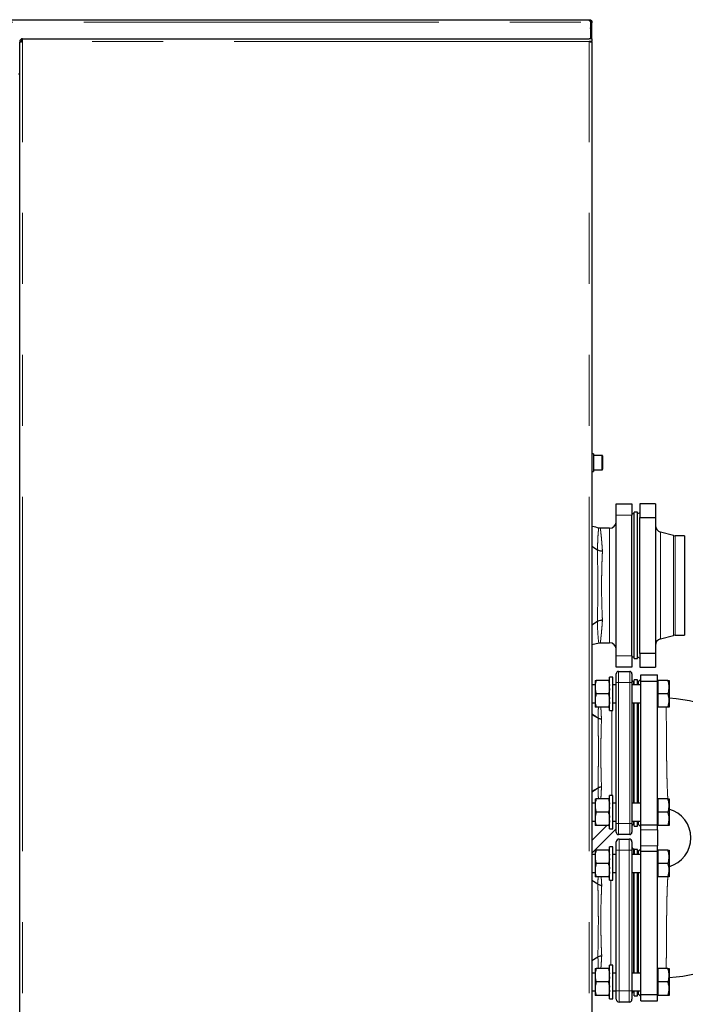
# Model space of a CAD drawing. Header units: millimetres. Extents: x 22 to 263, y 70 to 159.
# Tile 18 of 74: x 64 to 76, y 84 to 102. Entities that reach past the tile are written whole.
import ezdxf

# ---------------------------------------------------------------- set-up
doc = ezdxf.new("R2010")
doc.units = ezdxf.units.MM
doc.linetypes.add('PHANTOM', pattern=[12.7, 6.35, -1.27, 1.27, -1.27, 1.27, -1.27])

msp = doc.modelspace()

# ---------------------------------------------------------------- linework, layer by layer
at = {"color": 7, "linetype": 'Continuous', "lineweight": 25}
for p, q in [((27.223, 101.684), (74.404, 101.684)), ((74.404, 101.684), (74.414, 101.684)), ((74.414, 101.664), (74.414, 101.684)), ((74.434, 101.655), (74.434, 101.639)), ((74.434, 101.639), (74.434, 101.343)), ((74.439, 101.639), (74.459, 101.639)), ((74.439, 101.639), (74.439, 101.629)), ((74.459, 101.629), (74.439, 101.629)), ((74.439, 101.343), (74.439, 101.629)), ((74.459, 101.639), (74.459, 101.629)), ((74.459, 101.343), (74.459, 101.629)), ((74.439, 101.504), (74.434, 101.538)), ((74.439, 101.504), (74.434, 101.504)), ((64.219, 101.293), (64.244, 101.293)), ((64.219, 101.293), (64.219, 101.279)), ((64.219, 74.093), (64.219, 101.279)), ((64.244, 101.293), (64.244, 101.289)), ((64.269, 101.293), (64.269, 101.343)), ((64.269, 101.343), (74.409, 101.343)), ((74.459, 101.343), (74.409, 101.343)), ((74.459, 101.293), (74.409, 101.293)), ((74.434, 101.293), (74.434, 101.289)), ((74.434, 101.288), (74.434, 101.293)), ((74.459, 101.343), (74.459, 101.293)), ((74.459, 101.279), (74.459, 101.293)), ((74.459, 101.279), (74.459, 74.093)), ((64.219, 100.709), (64.199, 100.709)), ((74.489, 93.91), (74.459, 93.91)), ((74.489, 93.91), (74.489, 93.596)), ((74.639, 93.883), (74.489, 93.883)), ((74.649, 93.873), (74.649, 93.633)), ((74.489, 93.623), (74.639, 93.623)), ((74.459, 93.596), (74.489, 93.596)), ((74.895, 92.813), (74.895, 93.013)), ((74.895, 93.013), (75.175, 93.013)), ((75.175, 93.013), (75.175, 92.813)), ((75.595, 93.013), (75.315, 93.013)), ((75.315, 93.013), (75.315, 92.769)), ((75.595, 93.013), (75.595, 92.769)), ((74.895, 90.293), (74.895, 92.813)), ((75.215, 92.833), (75.175, 92.833)), ((75.175, 90.293), (75.175, 92.813)), ((75.275, 92.863), (75.215, 92.863)), ((75.215, 90.243), (75.215, 92.863)), ((75.275, 90.243), (75.275, 92.863)), ((75.315, 92.856), (75.275, 92.833)), ((75.315, 90.337), (75.315, 92.769)), ((75.315, 92.769), (75.595, 92.769)), ((75.595, 92.769), (75.595, 90.337)), ((74.775, 92.578), (74.61, 92.578)), ((75.92, 92.446), (75.684, 92.51)), ((76.115, 92.442), (75.951, 92.442)), ((76.115, 92.442), (76.115, 91.553)), ((74.459, 92.257), (74.559, 92.194)), ((74.559, 92.194), (74.56, 92.194)), ((76.115, 91.553), (76.115, 90.664)), ((74.459, 90.85), (74.559, 90.913)), ((74.56, 90.913), (74.559, 90.913)), ((75.684, 90.597), (75.92, 90.66)), ((75.951, 90.664), (76.115, 90.664)), ((74.459, 90.494), (74.587, 90.526)), ((74.61, 90.528), (74.775, 90.528)), ((74.895, 90.093), (74.895, 90.293)), ((75.175, 90.293), (75.175, 90.093)), ((75.175, 90.273), (75.215, 90.273)), ((75.275, 90.273), (75.315, 90.25)), ((75.595, 90.337), (75.315, 90.337)), ((75.315, 90.337), (75.315, 90.093)), ((75.595, 90.337), (75.595, 90.093)), ((75.175, 90.093), (74.895, 90.093)), ((75.215, 90.243), (75.275, 90.243)), ((75.315, 90.093), (75.595, 90.093)), ((74.895, 89.813), (74.895, 89.973)), ((74.935, 90.013), (75.135, 90.013)), ((75.175, 89.973), (75.175, 89.813)), ((75.335, 89.953), (75.635, 89.953)), ((75.335, 89.838), (75.335, 89.953)), ((75.635, 89.838), (75.635, 89.953)), ((74.515, 89.774), (74.459, 89.774)), ((74.515, 89.854), (74.515, 89.761)), ((74.515, 89.761), (74.515, 89.707)), ((74.755, 89.854), (74.535, 89.854)), ((74.835, 89.914), (74.775, 89.914)), ((74.775, 89.614), (74.775, 89.914)), ((74.835, 89.614), (74.835, 89.914)), ((74.895, 89.774), (74.835, 89.774)), ((74.895, 87.293), (74.895, 89.813)), ((75.175, 89.813), (75.175, 87.293)), ((75.335, 89.774), (75.175, 89.774)), ((75.215, 89.833), (75.205, 89.833)), ((75.275, 89.863), (75.215, 89.863)), ((75.215, 89.774), (75.215, 89.863)), ((75.275, 89.774), (75.275, 89.863)), ((75.295, 89.833), (75.275, 89.833)), ((75.335, 89.873), (75.295, 89.833)), ((75.295, 89.774), (75.295, 89.833)), ((75.335, 89.838), (75.635, 89.838)), ((75.335, 87.269), (75.335, 89.838)), ((75.641, 89.854), (75.635, 89.854)), ((75.635, 87.269), (75.635, 89.838)), ((75.641, 89.854), (75.641, 89.734)), ((75.82, 89.854), (75.641, 89.854)), ((75.841, 89.854), (75.841, 89.734)), ((74.515, 89.707), (74.515, 89.521)), ((74.755, 89.614), (74.535, 89.614)), ((74.775, 89.314), (74.775, 89.614)), ((74.835, 89.314), (74.835, 89.614)), ((75.641, 89.734), (75.641, 89.614)), ((75.641, 89.614), (75.641, 89.494)), ((75.82, 89.614), (75.641, 89.614)), ((75.841, 89.734), (75.841, 89.494)), ((74.459, 89.454), (74.515, 89.454)), ((74.515, 89.521), (74.515, 89.467)), ((74.515, 89.467), (74.515, 89.374)), ((74.835, 89.454), (74.895, 89.454)), ((75.175, 89.454), (75.335, 89.454)), ((75.215, 87.653), (75.215, 89.454)), ((75.275, 87.653), (75.275, 89.454)), ((75.295, 87.653), (75.295, 89.454)), ((75.641, 89.494), (75.641, 89.374)), ((75.841, 89.494), (75.841, 89.374)), ((74.755, 89.374), (74.535, 89.374)), ((74.775, 89.314), (74.835, 89.314)), ((75.635, 89.374), (75.641, 89.374)), ((75.82, 89.374), (75.641, 89.374)), ((74.515, 87.653), (74.459, 87.653)), ((74.515, 87.733), (74.515, 87.64)), ((74.515, 87.64), (74.515, 87.586)), ((74.755, 87.733), (74.535, 87.733)), ((74.835, 87.793), (74.775, 87.793)), ((74.775, 87.493), (74.775, 87.793)), ((74.835, 87.493), (74.835, 87.793)), ((74.895, 87.653), (74.835, 87.653)), ((75.335, 87.653), (75.175, 87.653)), ((75.641, 87.733), (75.635, 87.733)), ((75.641, 87.733), (75.641, 87.613)), ((75.82, 87.733), (75.641, 87.733)), ((75.841, 87.733), (75.841, 87.613)), ((74.515, 87.586), (74.515, 87.4)), ((74.755, 87.493), (74.535, 87.493)), ((74.775, 87.193), (74.775, 87.493)), ((74.835, 87.193), (74.835, 87.493)), ((75.641, 87.613), (75.641, 87.493)), ((75.641, 87.493), (75.641, 87.373)), ((75.82, 87.493), (75.641, 87.493)), ((75.841, 87.613), (75.841, 87.373)), ((74.459, 87.333), (74.515, 87.333)), ((74.515, 87.4), (74.515, 87.346)), ((74.515, 87.346), (74.515, 87.253)), ((74.835, 87.333), (74.895, 87.333)), ((74.895, 87.133), (74.895, 87.293)), ((75.175, 87.333), (75.335, 87.333)), ((75.175, 87.293), (75.175, 87.133)), ((75.205, 87.273), (75.215, 87.273)), ((75.215, 87.243), (75.215, 87.333)), ((75.275, 87.243), (75.275, 87.333)), ((75.275, 87.273), (75.295, 87.273)), ((75.295, 87.273), (75.295, 87.333)), ((75.295, 87.273), (75.335, 87.233)), ((75.641, 87.373), (75.641, 87.253)), ((75.841, 87.373), (75.841, 87.253)), ((74.726, 87.253), (74.459, 86.986)), ((74.459, 86.76), (74.895, 87.196)), ((74.755, 87.253), (74.535, 87.253)), ((74.775, 87.193), (74.835, 87.193)), ((75.215, 87.243), (75.275, 87.243)), ((75.335, 87.269), (75.635, 87.269)), ((75.335, 87.178), (75.335, 87.269)), ((75.335, 86.889), (75.335, 87.178)), ((75.635, 87.178), (75.635, 87.269)), ((75.635, 87.253), (75.641, 87.253)), ((75.635, 87.178), (75.635, 86.889)), ((75.82, 87.253), (75.641, 87.253)), ((74.895, 86.813), (74.895, 86.963)), ((75.135, 87.093), (74.935, 87.093)), ((74.945, 87.013), (75.125, 87.013)), ((75.175, 86.963), (75.175, 86.813)), ((74.515, 86.814), (74.515, 86.721)), ((74.755, 86.814), (74.535, 86.814)), ((74.835, 86.874), (74.775, 86.874)), ((74.775, 86.574), (74.775, 86.874)), ((74.835, 86.574), (74.835, 86.874)), ((74.895, 84.293), (74.895, 86.813)), ((75.175, 86.813), (75.175, 84.293)), ((75.215, 86.833), (75.205, 86.833)), ((75.215, 86.833), (75.215, 86.734)), ((75.275, 86.823), (75.215, 86.823)), ((75.275, 86.734), (75.275, 86.823)), ((75.295, 86.793), (75.275, 86.793)), ((75.335, 86.833), (75.295, 86.793)), ((75.295, 86.734), (75.295, 86.793)), ((75.335, 86.798), (75.335, 86.889)), ((75.335, 86.798), (75.635, 86.798)), ((75.335, 84.229), (75.335, 86.798)), ((75.635, 86.798), (75.635, 86.889)), ((75.641, 86.814), (75.635, 86.814)), ((75.635, 84.229), (75.635, 86.798)), ((75.641, 86.814), (75.641, 86.694)), ((75.82, 86.814), (75.641, 86.814)), ((75.841, 86.814), (75.841, 86.694)), ((74.515, 86.734), (74.459, 86.734)), ((74.515, 86.721), (74.515, 86.667)), ((74.515, 86.667), (74.515, 86.481)), ((74.755, 86.574), (74.535, 86.574)), ((74.775, 86.274), (74.775, 86.574)), ((74.895, 86.734), (74.835, 86.734)), ((74.835, 86.274), (74.835, 86.574)), ((75.335, 86.734), (75.175, 86.734)), ((75.641, 86.694), (75.641, 86.574)), ((75.641, 86.574), (75.641, 86.454)), ((75.82, 86.574), (75.641, 86.574)), ((75.841, 86.694), (75.841, 86.454)), ((74.459, 86.414), (74.515, 86.414)), ((74.515, 86.481), (74.515, 86.427)), ((74.515, 86.427), (74.515, 86.334)), ((74.835, 86.414), (74.895, 86.414)), ((75.175, 86.414), (75.335, 86.414)), ((75.215, 84.613), (75.215, 86.414)), ((75.275, 84.613), (75.275, 86.414)), ((75.295, 84.613), (75.295, 86.414)), ((75.641, 86.454), (75.641, 86.334)), ((75.841, 86.454), (75.841, 86.334)), ((74.566, 86.203), (74.459, 86.269)), ((74.755, 86.334), (74.535, 86.334)), ((74.775, 86.274), (74.835, 86.274)), ((75.635, 86.334), (75.641, 86.334)), ((75.82, 86.334), (75.641, 86.334)), ((74.566, 86.203), (74.566, 86.203)), ((74.459, 84.837), (74.566, 84.903)), ((74.566, 84.903), (74.566, 84.904)), ((74.515, 84.693), (74.515, 84.6)), ((74.755, 84.693), (74.535, 84.693)), ((74.835, 84.753), (74.775, 84.753)), ((74.775, 84.453), (74.775, 84.753)), ((74.835, 84.453), (74.835, 84.753)), ((75.641, 84.693), (75.635, 84.693)), ((75.641, 84.693), (75.641, 84.573)), ((75.82, 84.693), (75.641, 84.693)), ((75.841, 84.693), (75.841, 84.573)), ((74.515, 84.613), (74.459, 84.613)), ((74.515, 84.6), (74.515, 84.546)), ((74.515, 84.546), (74.515, 84.359)), ((74.755, 84.453), (74.535, 84.453)), ((74.775, 84.153), (74.775, 84.453)), ((74.895, 84.613), (74.835, 84.613)), ((74.835, 84.153), (74.835, 84.453)), ((75.335, 84.613), (75.175, 84.613)), ((75.641, 84.573), (75.641, 84.453)), ((75.641, 84.453), (75.641, 84.333)), ((75.82, 84.453), (75.641, 84.453)), ((75.841, 84.573), (75.841, 84.333)), ((74.459, 84.293), (74.515, 84.293)), ((74.515, 84.359), (74.515, 84.306)), ((74.515, 84.306), (74.515, 84.213)), ((74.835, 84.293), (74.895, 84.293)), ((74.895, 84.143), (74.895, 84.293)), ((75.175, 84.293), (75.335, 84.293)), ((75.175, 84.293), (75.175, 84.143)), ((75.215, 84.203), (75.215, 84.293)), ((75.275, 84.203), (75.275, 84.293)), ((75.295, 84.233), (75.295, 84.293)), ((75.641, 84.333), (75.641, 84.213)), ((75.841, 84.333), (75.841, 84.213)), ((74.755, 84.213), (74.535, 84.213)), ((74.775, 84.153), (74.835, 84.153)), ((75.205, 84.273), (75.215, 84.273)), ((75.215, 84.203), (75.275, 84.203)), ((75.275, 84.233), (75.295, 84.233)), ((75.295, 84.233), (75.335, 84.193)), ((75.335, 84.229), (75.635, 84.229)), ((75.335, 84.113), (75.335, 84.229)), ((75.335, 84.113), (75.635, 84.113)), ((75.635, 84.113), (75.635, 84.229)), ((75.635, 84.213), (75.641, 84.213)), ((75.82, 84.213), (75.641, 84.213)), ((75.125, 84.093), (74.945, 84.093))]:
    msp.add_line(p, q, dxfattribs=at)
at = {"color": 8, "linetype": 'PHANTOM', "lineweight": 18}
for p, q in [((27.268, 101.639), (74.434, 101.639)), ((64.269, 74.093), (64.269, 101.293)), ((74.409, 101.293), (64.269, 101.293)), ((74.409, 74.093), (74.409, 101.293)), ((74.639, 93.623), (74.639, 93.883)), ((75.175, 92.813), (74.895, 92.813)), ((74.775, 90.528), (74.775, 92.578)), ((75.684, 92.51), (75.684, 91.553)), ((75.92, 92.446), (75.92, 91.553)), ((75.951, 92.442), (75.951, 91.553)), ((75.684, 91.553), (75.684, 90.597)), ((75.92, 91.553), (75.92, 90.66)), ((75.951, 91.553), (75.951, 90.664)), ((74.895, 90.293), (75.175, 90.293)), ((74.935, 90.013), (74.935, 89.813)), ((75.135, 89.813), (75.135, 90.013)), ((74.895, 89.813), (74.935, 89.813)), ((74.935, 89.813), (74.935, 87.293)), ((75.135, 89.813), (74.935, 89.813)), ((75.135, 87.293), (75.135, 89.813)), ((75.135, 89.813), (75.175, 89.813)), ((75.205, 89.833), (75.205, 89.774)), ((75.205, 89.454), (75.205, 87.653)), ((74.815, 87.793), (74.815, 89.314)), ((74.571, 89.179), (74.571, 89.176)), ((74.63, 89.16), (74.63, 89.165)), ((74.571, 87.931), (74.571, 87.928)), ((74.63, 87.941), (74.63, 87.947)), ((74.895, 87.293), (74.935, 87.293)), ((74.935, 87.293), (74.935, 87.093)), ((74.935, 87.293), (75.135, 87.293)), ((75.135, 87.093), (75.135, 87.293)), ((75.135, 87.293), (75.175, 87.293)), ((75.205, 87.333), (75.205, 87.273)), ((75.335, 87.178), (75.635, 87.178)), ((74.945, 87.013), (74.945, 86.813)), ((75.125, 86.813), (75.125, 87.013)), ((74.895, 86.813), (74.945, 86.813)), ((74.945, 86.813), (74.945, 84.293)), ((75.125, 86.813), (74.945, 86.813)), ((75.125, 84.293), (75.125, 86.813)), ((75.125, 86.813), (75.175, 86.813)), ((75.205, 86.833), (75.205, 86.734)), ((75.635, 86.889), (75.335, 86.889)), ((75.205, 86.414), (75.205, 84.613)), ((74.795, 84.753), (74.795, 86.274)), ((74.895, 84.293), (74.945, 84.293)), ((74.945, 84.293), (74.945, 84.093)), ((74.945, 84.293), (75.125, 84.293)), ((75.125, 84.293), (75.175, 84.293)), ((75.125, 84.093), (75.125, 84.293)), ((75.205, 84.293), (75.205, 84.273))]:
    msp.add_line(p, q, dxfattribs=at)
at = {"color": 8, "linetype": 'PHANTOM', "lineweight": 18, "flags": 128}
msp.add_lwpolyline([(74.573, 84.693), (74.569, 84.782), (74.568, 84.84), (74.566, 84.903), (74.566, 84.903), (74.566, 84.903)], dxfattribs=at)
at = {"color": 7, "linetype": 'Continuous', "lineweight": 25}
for centre, radius, start, end in [((74.639, 93.873), 0.01, 0, 90), ((74.639, 93.633), 0.01, 270, 0), ((74.775, 92.698), 0.12, 270, 0), ((75.715, 92.626), 0.12, 180, 255), ((75.951, 92.562), 0.12, 255, 270), ((75.951, 90.544), 0.12, 90, 105), ((74.775, 90.408), 0.12, 0, 90), ((75.715, 90.481), 0.12, 105, 180), ((74.935, 89.973), 0.04, 90, 180), ((75.135, 89.973), 0.04, 0, 90), ((75.205, 89.863), 0.03, 180, 270), ((75.695, 87.033), 2.505, 273.3413, 86.6587), ((75.695, 87.033), 0.535, 285.4689, 74.5361), ((75.205, 87.243), 0.03, 90, 180), ((74.935, 87.133), 0.04, 180, 270), ((75.135, 87.133), 0.04, 270, 0), ((74.945, 86.963), 0.05, 90, 180), ((75.125, 86.963), 0.05, 0, 90), ((75.205, 86.863), 0.03, 180, 270), ((74.945, 84.143), 0.05, 180, 270), ((75.125, 84.143), 0.05, 270, 0), ((75.205, 84.243), 0.03, 90, 180)]:
    msp.add_arc(centre, radius, start, end, dxfattribs=at)
at = {"color": 8, "linetype": 'PHANTOM', "lineweight": 18}
for centre, radius, start, end in [((78.043, 90.907), 3.484, 179.9032, 186.3004), ((74.624, 89.274), 0.108, 240.7742, 272.9416), ((74.63, 89.273), 0.113, 238.8915, 270.1123), ((74.63, 87.834), 0.113, 89.8894, 121.1068), ((74.624, 87.833), 0.108, 87.0598, 119.2243)]:
    msp.add_arc(centre, radius, start, end, dxfattribs=at)
at = {"color": 7, "linetype": 'Continuous', "lineweight": 25}
for points, knots in [([(74.434, 101.655), (74.432, 101.655), (74.428, 101.656), (74.422, 101.659), (74.417, 101.664), (74.413, 101.669), (74.409, 101.675), (74.406, 101.68), (74.404, 101.683), (74.404, 101.684), (74.404, 101.684)], [0, 0, 0, 0, 0.088529, 0.183971, 0.291074, 0.411864, 0.545622, 0.690514, 0.841948, 1, 1, 1, 1]), ([(74.414, 101.684), (74.417, 101.684), (74.422, 101.684), (74.431, 101.681), (74.439, 101.677), (74.447, 101.671), (74.453, 101.664), (74.457, 101.655), (74.459, 101.647), (74.459, 101.642), (74.459, 101.639)], [0, 0, 0, 0, 0.115355, 0.239004, 0.3682, 0.499995, 0.631882, 0.760889, 0.883221, 1, 1, 1, 1]), ([(74.414, 101.664), (74.416, 101.664), (74.419, 101.664), (74.423, 101.663), (74.428, 101.66), (74.432, 101.657), (74.436, 101.653), (74.438, 101.648), (74.439, 101.643), (74.439, 101.64), (74.439, 101.639)], [0, 0, 0, 0, 0.12477, 0.249969, 0.375097, 0.500005, 0.624953, 0.749913, 0.873754, 1, 1, 1, 1]), ([(64.269, 101.343), (64.264, 101.343), (64.252, 101.342), (64.237, 101.333), (64.226, 101.32), (64.22, 101.306), (64.22, 101.297), (64.219, 101.293)], [0, 0, 0, 0, 0.218158, 0.436329, 0.654483, 0.872651, 1, 1, 1, 1]), ([(64.219, 101.279), (64.22, 101.28), (64.221, 101.282), (64.23, 101.285), (64.243, 101.288), (64.257, 101.291), (64.266, 101.293), (64.269, 101.293)], [0, 0, 0, 0, 0.218154, 0.436314, 0.654486, 0.872647, 1, 1, 1, 1]), ([(64.269, 101.318), (64.266, 101.318), (64.26, 101.317), (64.253, 101.312), (64.247, 101.305), (64.245, 101.299), (64.245, 101.294), (64.244, 101.293)], [0, 0, 0, 0, 0.228391, 0.456769, 0.685054, 0.913325, 1, 1, 1, 1]), ([(74.409, 101.293), (74.415, 101.292), (74.427, 101.29), (74.442, 101.287), (74.453, 101.284), (74.459, 101.281), (74.459, 101.28), (74.459, 101.279)], [0, 0, 0, 0, 0.218147, 0.436327, 0.654478, 0.872652, 1, 1, 1, 1]), ([(74.587, 92.58), (74.548, 92.59), (74.506, 92.601), (74.463, 92.612), (74.459, 92.613)], [0, 0, 0, 0, 0.918815, 1, 1, 1, 1]), ([(74.61, 92.579), (74.608, 92.579), (74.598, 92.578), (74.588, 92.58), (74.581, 92.582)], [0, 0, 0, 0, 0.238331, 1, 1, 1, 1]), ([(74.56, 92.194), (74.57, 92.188), (74.59, 92.178), (74.622, 92.172), (74.641, 92.171), (74.647, 92.171), (74.648, 92.171)], [0, 0, 0, 0, 0.409822, 0.819682, 0.989965, 1, 1, 1, 1]), ([(74.56, 90.913), (74.57, 90.918), (74.59, 90.929), (74.622, 90.935), (74.641, 90.935), (74.647, 90.935), (74.648, 90.935)], [0, 0, 0, 0, 0.409934, 0.81983, 0.989965, 1, 1, 1, 1]), ([(74.581, 90.524), (74.586, 90.525), (74.595, 90.528), (74.605, 90.528), (74.61, 90.528)], [0, 0, 0, 0, 0.498824, 1, 1, 1, 1]), ([(74.535, 89.854), (74.532, 89.844), (74.523, 89.814), (74.518, 89.782), (74.515, 89.761)], [0, 0, 0, 0, 0.316676, 1, 1, 1, 1]), ([(74.515, 89.854), (74.515, 89.854), (74.518, 89.854), (74.527, 89.854), (74.535, 89.854)], [0, 0, 0, 0, 0.03001, 1, 1, 1, 1]), ([(74.755, 89.854), (74.758, 89.844), (74.768, 89.814), (74.772, 89.782), (74.775, 89.761)], [0, 0, 0, 0, 0.316677, 1, 1, 1, 1]), ([(74.775, 89.854), (74.775, 89.854), (74.772, 89.854), (74.763, 89.854), (74.755, 89.854)], [0, 0, 0, 0, 0.03001, 1, 1, 1, 1]), ([(75.841, 89.734), (75.841, 89.743), (75.84, 89.767), (75.834, 89.808), (75.824, 89.839), (75.82, 89.854)], [0, 0, 0, 0, 0.219148, 0.607268, 1, 1, 1, 1]), ([(75.82, 89.854), (75.826, 89.854), (75.838, 89.854), (75.84, 89.854), (75.841, 89.854)], [0, 0, 0, 0, 0.495458, 1, 1, 1, 1]), ([(74.515, 89.707), (74.516, 89.7), (74.519, 89.668), (74.528, 89.638), (74.535, 89.614)], [0, 0, 0, 0, 0.230816, 1, 1, 1, 1]), ([(74.535, 89.614), (74.534, 89.611), (74.524, 89.58), (74.519, 89.549), (74.515, 89.521)], [0, 0, 0, 0, 0.107795, 1, 1, 1, 1]), ([(74.775, 89.707), (74.774, 89.7), (74.771, 89.668), (74.762, 89.638), (74.755, 89.614)], [0, 0, 0, 0, 0.2308147, 1, 1, 1, 1]), ([(74.755, 89.614), (74.756, 89.611), (74.766, 89.58), (74.771, 89.549), (74.775, 89.521)], [0, 0, 0, 0, 0.10779, 1, 1, 1, 1]), ([(75.82, 89.614), (75.822, 89.622), (75.83, 89.645), (75.839, 89.685), (75.84, 89.717), (75.841, 89.734)], [0, 0, 0, 0, 0.194809, 0.594669, 1, 1, 1, 1]), ([(75.841, 89.494), (75.841, 89.497), (75.841, 89.518), (75.836, 89.559), (75.825, 89.595), (75.82, 89.614)], [0, 0, 0, 0, 0.0700968, 0.530789, 1, 1, 1, 1]), ([(74.515, 89.467), (74.515, 89.466), (74.518, 89.435), (74.527, 89.404), (74.535, 89.374)], [0, 0, 0, 0, 0.030014, 1, 1, 1, 1]), ([(74.775, 89.467), (74.775, 89.466), (74.772, 89.435), (74.763, 89.404), (74.755, 89.374)], [0, 0, 0, 0, 0.030014, 1, 1, 1, 1]), ([(75.82, 89.374), (75.826, 89.393), (75.838, 89.433), (75.84, 89.473), (75.841, 89.494)], [0, 0, 0, 0, 0.495453, 1, 1, 1, 1]), ([(74.535, 89.374), (74.534, 89.374), (74.524, 89.374), (74.519, 89.374), (74.515, 89.374)], [0, 0, 0, 0, 0.107801, 1, 1, 1, 1]), ([(74.755, 89.374), (74.756, 89.374), (74.766, 89.374), (74.771, 89.374), (74.775, 89.374)], [0, 0, 0, 0, 0.107795, 1, 1, 1, 1]), ([(75.841, 89.374), (75.841, 89.374), (75.841, 89.374), (75.836, 89.374), (75.825, 89.374), (75.82, 89.374)], [0, 0, 0, 0, 0.070098, 0.530788, 1, 1, 1, 1]), ([(74.535, 87.733), (74.532, 87.723), (74.523, 87.692), (74.518, 87.661), (74.515, 87.64)], [0, 0, 0, 0, 0.316669, 1, 1, 1, 1]), ([(74.515, 87.733), (74.515, 87.733), (74.518, 87.733), (74.527, 87.733), (74.535, 87.733)], [0, 0, 0, 0, 0.03001, 1, 1, 1, 1]), ([(74.755, 87.733), (74.758, 87.723), (74.768, 87.692), (74.772, 87.661), (74.775, 87.64)], [0, 0, 0, 0, 0.31667, 1, 1, 1, 1]), ([(74.775, 87.733), (74.775, 87.733), (74.772, 87.733), (74.763, 87.733), (74.755, 87.733)], [0, 0, 0, 0, 0.03001, 1, 1, 1, 1]), ([(75.841, 87.613), (75.841, 87.622), (75.84, 87.646), (75.834, 87.687), (75.824, 87.717), (75.82, 87.733)], [0, 0, 0, 0, 0.2191421, 0.6072722, 1, 1, 1, 1]), ([(75.82, 87.733), (75.826, 87.733), (75.838, 87.733), (75.84, 87.733), (75.841, 87.733)], [0, 0, 0, 0, 0.495458, 1, 1, 1, 1]), ([(74.515, 87.586), (74.516, 87.578), (74.519, 87.547), (74.528, 87.516), (74.535, 87.493)], [0, 0, 0, 0, 0.230809, 1, 1, 1, 1]), ([(74.535, 87.493), (74.534, 87.489), (74.524, 87.459), (74.519, 87.428), (74.515, 87.4)], [0, 0, 0, 0, 0.107803, 1, 1, 1, 1]), ([(74.775, 87.586), (74.774, 87.578), (74.771, 87.547), (74.762, 87.516), (74.755, 87.493)], [0, 0, 0, 0, 0.230808, 1, 1, 1, 1]), ([(74.755, 87.493), (74.756, 87.489), (74.766, 87.459), (74.771, 87.428), (74.775, 87.4)], [0, 0, 0, 0, 0.107798, 1, 1, 1, 1]), ([(75.82, 87.493), (75.822, 87.5), (75.83, 87.524), (75.839, 87.563), (75.84, 87.596), (75.841, 87.613)], [0, 0, 0, 0, 0.194802, 0.594662, 1, 1, 1, 1]), ([(75.841, 87.373), (75.841, 87.375), (75.841, 87.397), (75.836, 87.438), (75.825, 87.474), (75.82, 87.493)], [0, 0, 0, 0, 0.070104, 0.530785, 1, 1, 1, 1]), ([(74.515, 87.346), (74.515, 87.345), (74.518, 87.313), (74.527, 87.282), (74.535, 87.253)], [0, 0, 0, 0, 0.030014, 1, 1, 1, 1]), ([(74.775, 87.346), (74.775, 87.345), (74.772, 87.313), (74.763, 87.282), (74.755, 87.253)], [0, 0, 0, 0, 0.0300139, 1, 1, 1, 1]), ([(75.82, 87.253), (75.826, 87.272), (75.838, 87.311), (75.84, 87.352), (75.841, 87.373)], [0, 0, 0, 0, 0.4954599, 1, 1, 1, 1]), ([(74.535, 87.253), (74.534, 87.253), (74.524, 87.253), (74.519, 87.253), (74.515, 87.253)], [0, 0, 0, 0, 0.107801, 1, 1, 1, 1]), ([(74.755, 87.253), (74.756, 87.253), (74.766, 87.253), (74.771, 87.253), (74.775, 87.253)], [0, 0, 0, 0, 0.107795, 1, 1, 1, 1]), ([(75.841, 87.253), (75.841, 87.253), (75.841, 87.253), (75.836, 87.253), (75.825, 87.253), (75.82, 87.253)], [0, 0, 0, 0, 0.070098, 0.530788, 1, 1, 1, 1]), ([(74.535, 86.814), (74.532, 86.804), (74.523, 86.774), (74.518, 86.742), (74.515, 86.721)], [0, 0, 0, 0, 0.316666, 1, 1, 1, 1]), ([(74.515, 86.814), (74.515, 86.814), (74.518, 86.814), (74.527, 86.814), (74.535, 86.814)], [0, 0, 0, 0, 0.03001, 1, 1, 1, 1]), ([(74.755, 86.814), (74.758, 86.804), (74.768, 86.774), (74.772, 86.742), (74.775, 86.721)], [0, 0, 0, 0, 0.316668, 1, 1, 1, 1]), ([(74.775, 86.814), (74.775, 86.814), (74.772, 86.814), (74.763, 86.814), (74.755, 86.814)], [0, 0, 0, 0, 0.03001, 1, 1, 1, 1]), ([(75.841, 86.694), (75.841, 86.703), (75.84, 86.727), (75.834, 86.768), (75.824, 86.799), (75.82, 86.814)], [0, 0, 0, 0, 0.219142, 0.607265, 1, 1, 1, 1]), ([(75.82, 86.814), (75.826, 86.814), (75.838, 86.814), (75.84, 86.814), (75.841, 86.814)], [0, 0, 0, 0, 0.495458, 1, 1, 1, 1]), ([(74.515, 86.667), (74.516, 86.66), (74.519, 86.628), (74.528, 86.598), (74.535, 86.574)], [0, 0, 0, 0, 0.230816, 1, 1, 1, 1]), ([(74.535, 86.574), (74.534, 86.571), (74.524, 86.54), (74.519, 86.509), (74.515, 86.481)], [0, 0, 0, 0, 0.107795, 1, 1, 1, 1]), ([(74.775, 86.667), (74.774, 86.66), (74.771, 86.628), (74.762, 86.598), (74.755, 86.574)], [0, 0, 0, 0, 0.2308147, 1, 1, 1, 1]), ([(74.755, 86.574), (74.756, 86.571), (74.766, 86.54), (74.771, 86.509), (74.775, 86.481)], [0, 0, 0, 0, 0.10779, 1, 1, 1, 1]), ([(75.82, 86.574), (75.822, 86.582), (75.83, 86.605), (75.839, 86.645), (75.84, 86.677), (75.841, 86.694)], [0, 0, 0, 0, 0.1948074, 0.5946648, 1, 1, 1, 1]), ([(75.841, 86.454), (75.841, 86.457), (75.841, 86.478), (75.836, 86.519), (75.825, 86.555), (75.82, 86.574)], [0, 0, 0, 0, 0.0700968, 0.530789, 1, 1, 1, 1]), ([(74.515, 86.427), (74.515, 86.426), (74.518, 86.395), (74.527, 86.364), (74.535, 86.334)], [0, 0, 0, 0, 0.030005, 1, 1, 1, 1]), ([(74.775, 86.427), (74.775, 86.426), (74.772, 86.395), (74.763, 86.364), (74.755, 86.334)], [0, 0, 0, 0, 0.030005, 1, 1, 1, 1]), ([(75.82, 86.334), (75.826, 86.353), (75.838, 86.393), (75.84, 86.433), (75.841, 86.454)], [0, 0, 0, 0, 0.4954599, 1, 1, 1, 1]), ([(74.535, 86.334), (74.534, 86.334), (74.524, 86.334), (74.519, 86.334), (74.515, 86.334)], [0, 0, 0, 0, 0.107801, 1, 1, 1, 1]), ([(74.755, 86.334), (74.756, 86.334), (74.766, 86.334), (74.771, 86.334), (74.775, 86.334)], [0, 0, 0, 0, 0.107795, 1, 1, 1, 1]), ([(75.841, 86.334), (75.841, 86.334), (75.841, 86.334), (75.836, 86.334), (75.825, 86.334), (75.82, 86.334)], [0, 0, 0, 0, 0.070098, 0.530788, 1, 1, 1, 1]), ([(74.566, 86.203), (74.576, 86.198), (74.596, 86.189), (74.622, 86.187), (74.634, 86.187), (74.635, 86.187)], [0, 0, 0, 0, 0.4995129, 0.9873257, 1, 1, 1, 1]), ([(74.566, 84.904), (74.575, 84.908), (74.593, 84.916), (74.618, 84.92), (74.632, 84.92), (74.634, 84.92), (74.635, 84.92)], [0, 0, 0, 0, 0.4506662, 0.9011284, 0.9873425, 1, 1, 1, 1]), ([(74.535, 84.693), (74.532, 84.683), (74.523, 84.652), (74.518, 84.621), (74.515, 84.6)], [0, 0, 0, 0, 0.316669, 1, 1, 1, 1]), ([(74.515, 84.693), (74.515, 84.693), (74.518, 84.693), (74.527, 84.693), (74.535, 84.693)], [0, 0, 0, 0, 0.03001, 1, 1, 1, 1]), ([(74.755, 84.693), (74.758, 84.683), (74.768, 84.652), (74.772, 84.621), (74.775, 84.6)], [0, 0, 0, 0, 0.31667, 1, 1, 1, 1]), ([(74.775, 84.693), (74.775, 84.693), (74.772, 84.693), (74.763, 84.693), (74.755, 84.693)], [0, 0, 0, 0, 0.03001, 1, 1, 1, 1]), ([(75.841, 84.573), (75.841, 84.582), (75.84, 84.606), (75.834, 84.647), (75.824, 84.677), (75.82, 84.693)], [0, 0, 0, 0, 0.219149, 0.607272, 1, 1, 1, 1]), ([(75.82, 84.693), (75.826, 84.693), (75.838, 84.693), (75.84, 84.693), (75.841, 84.693)], [0, 0, 0, 0, 0.495458, 1, 1, 1, 1]), ([(74.515, 84.546), (74.516, 84.538), (74.519, 84.507), (74.528, 84.476), (74.535, 84.453)], [0, 0, 0, 0, 0.230809, 1, 1, 1, 1]), ([(74.535, 84.453), (74.534, 84.449), (74.524, 84.419), (74.519, 84.388), (74.515, 84.359)], [0, 0, 0, 0, 0.107803, 1, 1, 1, 1]), ([(74.775, 84.546), (74.774, 84.538), (74.771, 84.507), (74.762, 84.476), (74.755, 84.453)], [0, 0, 0, 0, 0.230808, 1, 1, 1, 1]), ([(74.755, 84.453), (74.756, 84.449), (74.766, 84.419), (74.771, 84.388), (74.775, 84.359)], [0, 0, 0, 0, 0.107798, 1, 1, 1, 1]), ([(75.82, 84.453), (75.822, 84.46), (75.83, 84.484), (75.839, 84.523), (75.84, 84.556), (75.841, 84.573)], [0, 0, 0, 0, 0.194802, 0.594662, 1, 1, 1, 1]), ([(75.841, 84.333), (75.841, 84.335), (75.841, 84.357), (75.836, 84.398), (75.825, 84.434), (75.82, 84.453)], [0, 0, 0, 0, 0.0700968, 0.530789, 1, 1, 1, 1]), ([(74.515, 84.306), (74.515, 84.305), (74.518, 84.273), (74.527, 84.242), (74.535, 84.213)], [0, 0, 0, 0, 0.030014, 1, 1, 1, 1]), ([(74.775, 84.306), (74.775, 84.305), (74.772, 84.273), (74.763, 84.242), (74.755, 84.213)], [0, 0, 0, 0, 0.0300139, 1, 1, 1, 1]), ([(75.82, 84.213), (75.826, 84.232), (75.838, 84.271), (75.84, 84.312), (75.841, 84.333)], [0, 0, 0, 0, 0.495456, 1, 1, 1, 1]), ([(74.535, 84.213), (74.534, 84.213), (74.524, 84.213), (74.519, 84.213), (74.515, 84.213)], [0, 0, 0, 0, 0.107801, 1, 1, 1, 1]), ([(74.755, 84.213), (74.756, 84.213), (74.766, 84.213), (74.771, 84.213), (74.775, 84.213)], [0, 0, 0, 0, 0.107795, 1, 1, 1, 1]), ([(75.841, 84.213), (75.841, 84.213), (75.841, 84.213), (75.836, 84.213), (75.825, 84.213), (75.82, 84.213)], [0, 0, 0, 0, 0.070098, 0.530788, 1, 1, 1, 1])]:
    msp.add_open_spline(points, degree=3, knots=knots, dxfattribs=at)
at = {"color": 8, "linetype": 'PHANTOM', "lineweight": 18}
for points, knots in [([(74.56, 92.194), (74.56, 92.194), (74.56, 92.237), (74.561, 92.285), (74.564, 92.383), (74.569, 92.464), (74.575, 92.532), (74.579, 92.566), (74.58, 92.58), (74.58, 92.581), (74.581, 92.582)], [0, 0, 0, 0, 0.000001, 0.135818, 0.273641, 0.45402, 0.638676, 0.817028, 0.908514, 1, 1, 1, 1]), ([(74.61, 92.578), (74.61, 92.578), (74.611, 92.576), (74.612, 92.565), (74.614, 92.547), (74.617, 92.522), (74.62, 92.491), (74.624, 92.453), (74.629, 92.408), (74.634, 92.348), (74.64, 92.272), (74.645, 92.205), (74.648, 92.171)], [0, 0, 0, 0, 0.0895983, 0.179217, 0.2714501, 0.3636834, 0.4533175, 0.5429522, 0.6351717, 0.7273911, 0.862616, 1, 1, 1, 1]), ([(74.559, 90.913), (74.559, 90.913), (74.559, 90.967), (74.561, 91.047), (74.562, 91.19), (74.564, 91.318), (74.564, 91.435), (74.565, 91.561), (74.564, 91.695), (74.563, 91.842), (74.561, 91.989), (74.56, 92.114), (74.559, 92.171), (74.559, 92.194), (74.559, 92.194)], [0, 0, 0, 0, 0.000001, 0.119649, 0.239312, 0.326133, 0.413189, 0.50001, 0.604022, 0.708033, 0.828659, 0.949273, 0.999999, 1, 1, 1, 1]), ([(74.648, 92.171), (74.647, 92.152), (74.644, 92.091), (74.639, 91.976), (74.635, 91.833), (74.633, 91.691), (74.632, 91.561), (74.632, 91.438), (74.634, 91.325), (74.637, 91.2), (74.641, 91.067), (74.645, 90.979), (74.648, 90.935)], [0, 0, 0, 0, 0.052694, 0.172432, 0.29217, 0.39608, 0.49999, 0.586665, 0.673619, 0.760296, 0.880148, 1, 1, 1, 1]), ([(74.648, 90.935), (74.645, 90.902), (74.641, 90.836), (74.634, 90.759), (74.629, 90.7), (74.624, 90.656), (74.62, 90.617), (74.617, 90.585), (74.614, 90.56), (74.612, 90.542), (74.611, 90.53), (74.61, 90.529), (74.61, 90.528)], [0, 0, 0, 0, 0.135225, 0.272609, 0.362245, 0.451882, 0.5441, 0.636317, 0.725937, 0.815559, 0.90779, 1, 1, 1, 1]), ([(74.459, 89.256), (74.473, 89.247), (74.502, 89.227), (74.54, 89.201), (74.564, 89.184), (74.571, 89.179)], [0, 0, 0, 0, 0.349166, 0.793524, 1, 1, 1, 1]), ([(74.571, 89.176), (74.564, 89.18), (74.54, 89.194), (74.502, 89.215), (74.473, 89.233), (74.459, 89.24)], [0, 0, 0, 0, 0.205387, 0.6479, 1, 1, 1, 1]), ([(74.571, 89.179), (74.572, 89.212), (74.572, 89.279), (74.574, 89.344), (74.575, 89.371), (74.575, 89.374)], [0, 0, 0, 0, 0.465801, 0.939132, 1, 1, 1, 1]), ([(74.619, 89.374), (74.619, 89.368), (74.621, 89.336), (74.625, 89.268), (74.628, 89.2), (74.63, 89.165)], [0, 0, 0, 0, 0.111077, 0.551849, 1, 1, 1, 1]), ([(75.79, 89.374), (75.79, 89.367), (75.79, 89.347), (75.79, 89.302), (75.79, 89.264), (75.79, 89.205), (75.791, 89.141), (75.791, 89.047), (75.792, 88.949), (75.793, 88.844), (75.793, 88.736), (75.794, 88.625), (75.795, 88.513), (75.797, 88.401), (75.798, 88.318), (75.799, 88.237), (75.801, 88.159), (75.803, 88.082), (75.806, 87.985), (75.809, 87.895), (75.813, 87.816), (75.815, 87.766), (75.817, 87.742), (75.818, 87.733)], [0, 0, 0, 0, 0.020806, 0.06423, 0.107654, 0.108016, 0.192609, 0.236176, 0.279743, 0.3646, 0.408307, 0.452013, 0.537333, 0.581283, 0.625232, 0.668225, 0.711218, 0.755468, 0.799718, 0.885257, 0.929265, 0.973274, 1, 1, 1, 1]), ([(74.571, 87.931), (74.572, 87.974), (74.572, 88.062), (74.573, 88.195), (74.574, 88.32), (74.575, 88.436), (74.575, 88.563), (74.575, 88.699), (74.574, 88.848), (74.573, 88.995), (74.572, 89.105), (74.571, 89.163), (74.571, 89.176)], [0, 0, 0, 0, 0.117208, 0.234426, 0.322876, 0.411577, 0.500027, 0.610384, 0.720741, 0.842156, 0.963563, 1, 1, 1, 1]), ([(74.63, 89.16), (74.63, 89.147), (74.628, 89.092), (74.625, 88.986), (74.622, 88.842), (74.62, 88.697), (74.62, 88.563), (74.62, 88.438), (74.621, 88.324), (74.623, 88.202), (74.626, 88.073), (74.629, 87.989), (74.63, 87.947)], [0, 0, 0, 0, 0.036225, 0.157425, 0.278624, 0.389297, 0.499969, 0.588636, 0.677586, 0.766252, 0.883126, 1, 1, 1, 1]), ([(74.459, 87.866), (74.473, 87.874), (74.502, 87.891), (74.54, 87.912), (74.564, 87.926), (74.571, 87.931)], [0, 0, 0, 0, 0.3521, 0.794613, 1, 1, 1, 1]), ([(74.571, 87.928), (74.564, 87.922), (74.54, 87.905), (74.502, 87.88), (74.473, 87.86), (74.459, 87.851)], [0, 0, 0, 0, 0.206476, 0.650834, 1, 1, 1, 1]), ([(74.575, 87.733), (74.574, 87.757), (74.573, 87.814), (74.572, 87.886), (74.571, 87.928)], [0, 0, 0, 0, 0.432265, 1, 1, 1, 1]), ([(74.63, 87.941), (74.628, 87.9), (74.624, 87.823), (74.621, 87.762), (74.619, 87.733)], [0, 0, 0, 0, 0.526361, 1, 1, 1, 1]), ([(74.566, 86.203), (74.566, 86.203), (74.566, 86.237), (74.568, 86.279), (74.569, 86.319), (74.57, 86.334)], [0, 0, 0, 0, 0.000007, 0.626396, 1, 1, 1, 1]), ([(74.625, 86.334), (74.626, 86.315), (74.629, 86.271), (74.633, 86.217), (74.635, 86.187)], [0, 0, 0, 0, 0.419625, 1, 1, 1, 1]), ([(75.818, 86.334), (75.818, 86.334), (75.817, 86.319), (75.814, 86.28), (75.81, 86.205), (75.807, 86.118), (75.804, 86.025), (75.801, 85.926), (75.799, 85.822), (75.798, 85.714), (75.796, 85.604), (75.795, 85.492), (75.794, 85.382), (75.793, 85.272), (75.792, 85.166), (75.792, 85.066), (75.791, 84.969), (75.791, 84.88), (75.79, 84.801), (75.79, 84.741), (75.79, 84.71), (75.79, 84.693)], [0, 0, 0, 0, 0.001208, 0.045529, 0.089851, 0.175312, 0.219284, 0.263256, 0.348223, 0.391961, 0.435699, 0.520398, 0.564007, 0.607616, 0.692173, 0.735714, 0.779254, 0.863739, 0.907244, 0.950749, 1, 1, 1, 1]), ([(74.566, 86.203), (74.566, 86.203), (74.566, 86.203), (74.566, 86.203), (74.566, 86.203)], [0, 0, 0, 0, 0.294247, 1, 1, 1, 1]), ([(74.566, 84.904), (74.566, 84.904), (74.566, 84.955), (74.569, 85.046), (74.571, 85.191), (74.573, 85.321), (74.574, 85.436), (74.574, 85.561), (74.574, 85.693), (74.572, 85.838), (74.57, 85.983), (74.568, 86.109), (74.566, 86.175), (74.566, 86.203), (74.566, 86.203)], [0, 0, 0, 0, 0.000001, 0.123609, 0.247231, 0.331409, 0.415818, 0.499991, 0.60086, 0.701732, 0.817559, 0.933381, 0.999999, 1, 1, 1, 1]), ([(74.635, 86.187), (74.633, 86.162), (74.63, 86.095), (74.626, 85.975), (74.621, 85.833), (74.619, 85.691), (74.618, 85.561), (74.619, 85.438), (74.621, 85.325), (74.623, 85.215), (74.626, 85.11), (74.63, 85.011), (74.633, 84.95), (74.635, 84.92)], [0, 0, 0, 0, 0.0677, 0.182887, 0.298073, 0.399003, 0.499934, 0.584103, 0.668542, 0.752711, 0.835057, 0.917654, 1, 1, 1, 1]), ([(74.566, 84.904), (74.566, 84.904), (74.566, 84.904), (74.566, 84.904), (74.566, 84.904)], [0, 0, 0, 0, 0.705753, 1, 1, 1, 1]), ([(74.635, 84.92), (74.634, 84.914), (74.631, 84.867), (74.626, 84.784), (74.622, 84.723), (74.619, 84.693)], [0, 0, 0, 0, 0.067245, 0.530482, 1, 1, 1, 1])]:
    msp.add_open_spline(points, degree=3, knots=knots, dxfattribs=at)

doc.saveas('drawing.dxf')
